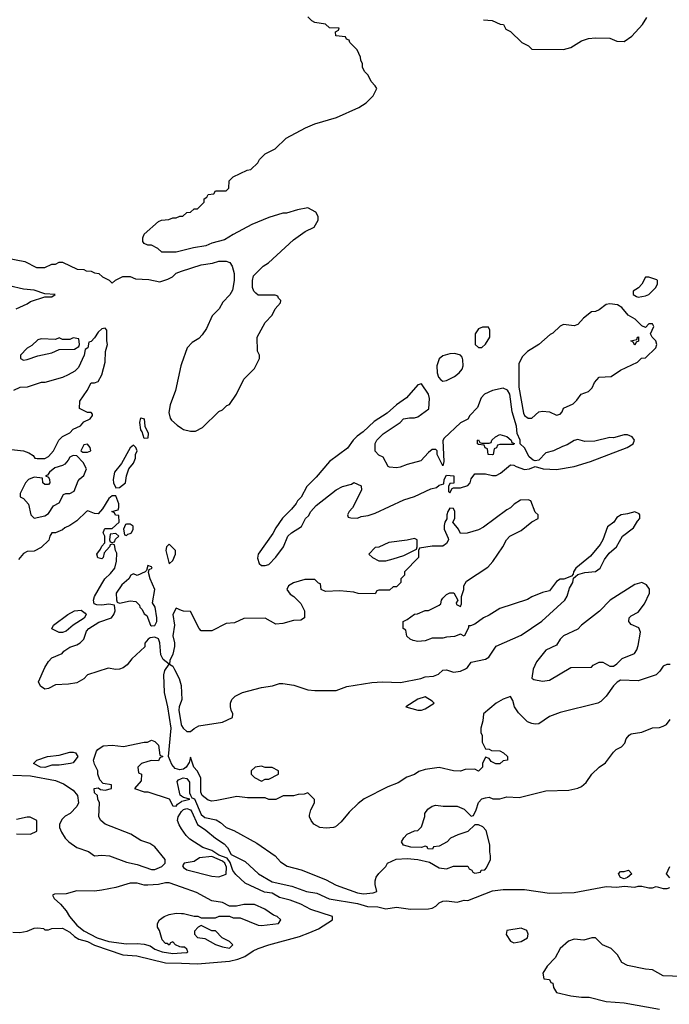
# Model space of a CAD drawing. Header units: inches. Extents: x 2348352 to 2479776, y 460422 to 613655.
# Tile 194 of 256: x 2379089 to 2382745, y 540235 to 545778. Entities that reach past the tile are written whole.
import ezdxf

# ---------------------------------------------------------------- set-up
doc = ezdxf.new("R2010")
doc.units = ezdxf.units.IN
doc.header["$MEASUREMENT"] = 0
doc.layers.add('C3574', color=7, linetype='Continuous')
doc.layers.add('C3584', color=7, linetype='Continuous')

msp = doc.modelspace()

# ---------------------------------------------------------------- linework, layer by layer
at = {"layer": 'C3574', "color": 4}
for points, elevation in [([(2380000, 544476.2), (2379970, 544468.7), (2379888.9, 544468.9), (2379866, 544490), (2379830, 544508), (2379810, 544508.7), (2379790, 544518), (2379782, 544530), (2379782, 544550), (2379789.3, 544570.7), (2379870, 544642), (2379886, 544650), (2379927.3, 544652.7), (2379950, 544662), (2379970, 544662), (2379990, 544672), (2380000, 544672.4)], 48), ([(2379010, 544438), (2379116.9, 544416.9), (2379183.6, 544383.6), (2379230, 544382), (2379270, 544402), (2379290, 544402), (2379310, 544412), (2379330, 544412), (2379412.7, 544372.7), (2379450, 544372), (2379463.6, 544363.6), (2379490, 544362), (2379510, 544352), (2379534, 544350), (2379554, 544330), (2379591.6, 544311.6), (2379610, 544294), (2379628.4, 544311.6), (2379670, 544331.3), (2379710, 544332), (2379739.6, 544319.6), (2379815.3, 544315.3), (2379878, 544302), (2379923.1, 544316.9), (2379948.9, 544331.1), (2379970, 544351.3), (2380000, 544361.3)], 48), ([(2379069, 544151), (2379130, 544178), (2379150, 544191.3), (2379230, 544218), (2379270, 544218), (2379288, 544230), (2379230, 544235.1), (2379170, 544255.1), (2379110, 544260.5), (2379030, 544280.5)], 48), ([(2378990, 543364.7), (2379110, 543351.3), (2379139.8, 543339.8), (2379163.6, 543323.6), (2379174, 543310), (2379187.1, 543307.1), (2379230, 543307.3), (2379250, 543318), (2379279, 543350), (2379308, 543410), (2379328.9, 543431.1), (2379370, 543452), (2379390, 543472), (2379430, 543492), (2379450, 543514), (2379486, 543530), (2379498, 543550), (2379498, 543558), (2379490, 543566), (2379470, 543566), (2379426, 543590), (2379428, 543630), (2379468, 543690), (2379490, 543734), (2379510, 543734), (2379530, 543742), (2379550, 543778), (2379569.4, 543850), (2379571.8, 543910), (2379583.7, 543950), (2379579.5, 543970), (2379579, 544030), (2379570, 544042), (2379550, 544038), (2379530, 544018), (2379510, 543986), (2379490, 543966), (2379478, 543962), (2379472, 543930), (2379458, 543922), (2379452, 543890), (2379419.8, 543820.2), (2379399.8, 543800.2), (2379362, 543778), (2379330, 543764), (2379230, 543735.3), (2379210, 543735.3), (2379130, 543708.7), (2379090, 543708), (2379054, 543690)], 48), ([(2380000, 543841.1), (2379996, 543830), (2379966, 543690), (2379934.8, 543610), (2379927.1, 543567.1), (2379935.3, 543535.3), (2379943.5, 543523.5), (2379974.4, 543494.4), (2380000, 543477.6)], 48), ([(2380000, 541556.6), (2379990, 541554.7), (2379962.8, 541562.8), (2379945.1, 541585.1), (2379926, 541630), (2379940.4, 541790), (2379922.4, 541910), (2379903, 541990), (2379900.3, 542090), (2379905.8, 542114.2), (2379929.3, 542150), (2379896.1, 542176.1), (2379882.3, 542202.3), (2379876.8, 542270), (2379870, 542293.3), (2379850, 542302), (2379822.8, 542297.2), (2379812, 542290), (2379792.7, 542267.3), (2379792, 542248), (2379719.8, 542180.2), (2379693.4, 542146.6), (2379670.6, 542129.4), (2379650, 542121.2), (2379630, 542119), (2379587.3, 542127.3), (2379471, 542089), (2379450, 542068), (2379410, 542044), (2379363.5, 542036.5), (2379290, 542032.7), (2379250, 542013.2), (2379230, 542009.2), (2379205.6, 542025.6), (2379194, 542050), (2379230, 542131.3), (2379250, 542164.7), (2379270, 542184.7), (2379328, 542210), (2379337.2, 542222.8), (2379370, 542246), (2379410, 542258.8), (2379428.7, 542270), (2379449, 542290), (2379465.2, 542334.8), (2379478, 542350), (2379534.6, 542385.4), (2379606, 542410), (2379618, 542430), (2379626, 542450), (2379622, 542482), (2379590, 542488), (2379550, 542482), (2379523.1, 542483.1), (2379508.7, 542488.7), (2379504, 542510), (2379509.2, 542530), (2379550, 542602), (2379568.7, 542630), (2379600.2, 542659.8), (2379624, 542690), (2379634, 542730), (2379635.3, 542775.3), (2379628, 542790), (2379622, 542822), (2379610, 542826), (2379598, 542822), (2379594, 542810), (2379563.6, 542776.4), (2379558, 542750), (2379550, 542742), (2379529.3, 542749.3), (2379522, 542770), (2379543.1, 542796.9), (2379550, 542814), (2379567.3, 542832.7), (2379568, 542870), (2379558, 542890), (2379566, 542910), (2379570, 542914), (2379610, 542914), (2379648, 542950), (2379646, 542986), (2379628.4, 542988.4), (2379622, 543002), (2379608, 543010), (2379642, 543018), (2379647.3, 543032.7), (2379647.3, 543052.7), (2379630, 543098), (2379610, 543098), (2379590, 543082), (2379555.3, 543024.7), (2379530, 542995.3), (2379510, 542997.2), (2379472.3, 543012.3), (2379464.7, 543010), (2379410, 542957.2), (2379371, 542930), (2379343, 542917), (2379330, 542905.2), (2379290, 542889), (2379270, 542888.7), (2379258.8, 542870), (2379252.8, 542847.2), (2379210, 542806), (2379170, 542786), (2379130, 542784), (2379110, 542773.2), (2379081.6, 542738.4)], 48), ([(2380000, 542452.5), (2379970, 542466), (2379951.1, 542428.9), (2379959.5, 542370), (2379950.3, 542310), (2379960.2, 542270), (2379959.2, 542250), (2379950, 542205.2), (2379934.4, 542170), (2379930.8, 542150), (2379950, 542139.3), (2379960.7, 542120.7), (2379986, 542070), (2379998.2, 542030), (2380000, 541987.9)], 48), ([(2380000, 541945.9), (2379986, 541910), (2379983.5, 541890), (2379997.3, 541810), (2380000, 541805)], 48), ([(2379050, 541525.5), (2379150, 541520.7), (2379290, 541494.8), (2379335.9, 541475.9), (2379390, 541441), (2379414.8, 541410), (2379418.8, 541370), (2379410, 541348), (2379372, 541310), (2379345.4, 541294.6), (2379325.4, 541274.6), (2379312.7, 541247.3), (2379312, 541230), (2379323.6, 541203.6), (2379344.7, 541170), (2379364.7, 541150), (2379410, 541117.3), (2379475.5, 541095.5), (2379510, 541071.3), (2379550, 541074.8), (2379594, 541070), (2379690, 541034.4), (2379750, 541023), (2379830, 540994), (2379850, 540994.8), (2379889, 541011), (2379908, 541030), (2379908, 541050), (2379850, 541121.2), (2379820.2, 541140.2), (2379770, 541157.2), (2379713.3, 541193.3), (2379569, 541250), (2379545.2, 541270), (2379533.2, 541290), (2379538, 541370), (2379528, 541390), (2379526, 541410), (2379510, 541426), (2379508.7, 541450), (2379530, 541454), (2379543.6, 541443.6), (2379570, 541441), (2379606, 541450), (2379606, 541470), (2379558, 541478), (2379539, 541499), (2379528.7, 541530), (2379528, 541550), (2379510, 541586), (2379504, 541610), (2379520.2, 541659.8), (2379528, 541670), (2379558, 541690), (2379610, 541693.4), (2379672.9, 541687.1), (2379790, 541711.3), (2379808.4, 541711.6), (2379830, 541722), (2379850, 541714), (2379870, 541694), (2379878, 541638), (2379894, 541630), (2379878, 541622), (2379870, 541606), (2379830, 541608), (2379810, 541602), (2379774, 541590), (2379754, 541570), (2379758, 541538), (2379774, 541530), (2379772.7, 541492.7), (2379734, 541450), (2379790, 541432), (2379810, 541432), (2379930, 541391), (2379950, 541352), (2379970, 541351.3), (2379977.5, 541362.5), (2380000, 541377.6)], 48), ([(2380000, 541406.9), (2379992.7, 541412.7), (2379974, 541490), (2379981.5, 541498.5), (2380000, 541506.6)], 48), ([(2380000, 541222.9), (2379985.3, 541245.3), (2379977.4, 541270), (2379981.4, 541290), (2380000, 541320)], 44), ([(2379070, 541194), (2379150, 541192), (2379186, 541210), (2379186, 541270), (2379148.4, 541288.4), (2379130, 541288.7), (2379070, 541275.3)], 48), ([(2380000, 540894.1), (2379930, 540919), (2379910, 540919), (2379870, 540909), (2379810, 540905.2), (2379790, 540906), (2379750, 540917), (2379710, 540917), (2379630, 540893.2), (2379550, 540878), (2379510, 540872.7), (2379410, 540873.2), (2379350, 540857.2), (2379284.7, 540855.3), (2379274, 540850), (2379282, 540830), (2379318, 540798), (2379350, 540760.7), (2379368.5, 540730), (2379410, 540680.4), (2379449.2, 540649.2), (2379524, 540610), (2379590, 540588.9), (2379690, 540576.3), (2379750, 540578), (2379790, 540573.4), (2379823.8, 540563.8), (2379850, 540544.9), (2379890, 540531), (2379950, 540520.7), (2380000, 540524.8)], 48), ([(2380000, 540557.4), (2379990, 540558), (2379966, 540570), (2379950, 540586), (2379938, 540582), (2379930, 540568), (2379918, 540578), (2379910, 540578), (2379890, 540598), (2379875.3, 540650), (2379864, 540670), (2379864, 540690), (2379875.3, 540710), (2379902, 540730), (2379930, 540740.7), (2379970, 540747.3), (2380000, 540746.9)], 48), ([(2379050, 540641.3), (2379090, 540638.4), (2379130, 540646), (2379170, 540662.8), (2379190, 540666), (2379222, 540662), (2379230, 540654), (2379250, 540654), (2379270, 540662), (2379330, 540662.8), (2379370, 540641.6), (2379397.3, 540617.3), (2379422.4, 540602.4), (2379470, 540587.7), (2379510, 540568), (2379670, 540514.3), (2379747.3, 540507.3), (2379910, 540469.2), (2380000, 540466.2)], 44)]:
    msp.add_lwpolyline(points, dxfattribs=dict(at, elevation=elevation))
for points, elevation in [([(2379390, 543986), (2379370, 543978), (2379330, 543978), (2379310, 543986), (2379290, 543978), (2379210, 543982), (2379190, 543975.3), (2379156.9, 543943.1), (2379130, 543928), (2379094, 543890), (2379094, 543870), (2379110, 543862), (2379130, 543864.7), (2379190, 543884.7), (2379270, 543902), (2379310, 543922), (2379396.4, 543923.6), (2379422, 543938), (2379426, 543950), (2379422, 543982)], 48), ([(2379790, 543420.9), (2379778.3, 543458.3), (2379770, 543469.2), (2379765.1, 543510), (2379770, 543536), (2379790, 543531.3), (2379792.7, 543490), (2379811.8, 543450), (2379810, 543422.7)], 44), ([(2379470, 543389), (2379450, 543384), (2379432, 543350), (2379443.5, 543343.5), (2379470, 543342.8), (2379488.4, 543351.6), (2379485.2, 543370)], 48), ([(2379730, 543382), (2379710, 543368), (2379661, 543279), (2379622.8, 543230), (2379614.8, 543190), (2379616, 543170), (2379630, 543142), (2379650, 543144.7), (2379684, 543170), (2379689.1, 543210.9), (2379702, 543250), (2379730, 543282), (2379741.2, 543310), (2379741.2, 543330), (2379749, 543350), (2379742, 543370)], 48), ([(2379390, 543324), (2379370, 543315.3), (2379362, 543298), (2379343.6, 543276.4), (2379330, 543267.6), (2379285.7, 543254.3), (2379256, 543230), (2379246, 543214), (2379234, 543210), (2379250, 543202), (2379256, 543190), (2379258, 543170), (2379250, 543162), (2379230, 543162), (2379218, 543170), (2379216.4, 543196.4), (2379170, 543202.7), (2379138.8, 543190), (2379120.7, 543170), (2379091.3, 543110), (2379092, 543092), (2379110, 543082), (2379138, 543050), (2379151.3, 542990), (2379170, 542971.3), (2379230, 542984.9), (2379250, 542998.8), (2379279.3, 543040.7), (2379310, 543058), (2379334.6, 543105.4), (2379349.1, 543110.9), (2379370, 543110.8), (2379395.9, 543124.1), (2379418.6, 543181.4), (2379426.6, 543193.4), (2379450, 543212), (2379464, 543250), (2379446, 543286), (2379410, 543322)], 48), ([(2379710, 542938), (2379690, 542938), (2379684.7, 542935.3), (2379672, 542910), (2379678, 542878), (2379690, 542874), (2379698, 542882), (2379710, 542884.7), (2379718, 542890), (2379728, 542910), (2379727.3, 542927.3)], 48), ([(2379630, 542886), (2379598, 542882), (2379594, 542850), (2379598, 542838), (2379610, 542834), (2379622, 542838), (2379627.3, 542852.7), (2379646, 542870)], 48), ([(2379930, 542826), (2379914, 542810), (2379912, 542790), (2379930, 542714), (2379950, 542734), (2379966, 542770), (2379966, 542790)], 48), ([(2379810, 542706), (2379802, 542678), (2379794, 542670), (2379750, 542648.7), (2379730, 542658), (2379714, 542650), (2379702, 542630), (2379662.8, 542597.2), (2379632, 542550), (2379632.7, 542512.7), (2379638, 542498), (2379650, 542494), (2379710, 542506), (2379742, 542502), (2379762, 542482), (2379764.7, 542470), (2379778, 542458), (2379790, 542434), (2379804.7, 542424.7), (2379824.7, 542370), (2379830, 542366), (2379850, 542367.7), (2379860.7, 542390), (2379859.6, 542410), (2379851.3, 542470), (2379836, 542496), (2379849.6, 542570), (2379823.7, 542630), (2379813.6, 542666.4), (2379816.4, 542683.6), (2379834, 542690), (2379830, 542698)], 48), ([(2379310, 542328.7), (2379268.9, 542348.9), (2379278, 542370), (2379359, 542430), (2379398, 542450), (2379434.4, 542454.4), (2379456.9, 542436.9), (2379462, 542430), (2379451.1, 542408.9), (2379390, 542368.7), (2379350, 542335.3), (2379330, 542328.7)], 48), ([(2379230, 541569), (2379206, 541570), (2379166, 541590), (2379186, 541610), (2379246, 541630), (2379310, 541638), (2379370, 541654), (2379390, 541654.8), (2379402, 541650), (2379416, 541630), (2379390, 541595.3), (2379374, 541590), (2379310, 541582), (2379270, 541582)], 48)]:
    msp.add_lwpolyline(points, close=True, dxfattribs=dict(at, elevation=elevation))
at = {"layer": 'C3584', "color": 4}
for points, elevation in [([(2380000, 544672.4), (2380007.3, 544672.7), (2380030, 544692), (2380050, 544694), (2380070, 544714), (2380090, 544714), (2380126, 544750), (2380126, 544770), (2380142, 544778), (2380150, 544794), (2380182, 544798), (2380190, 544814), (2380250, 544814), (2380266, 544830), (2380268.4, 544871.6), (2380290, 544894), (2380368.4, 544931.6), (2380390, 544934), (2380428.4, 544971.6), (2380438, 544990), (2380470, 545022), (2380526, 545050), (2380589.1, 545110.9), (2380698, 545170), (2380750, 545190.7), (2380872, 545228), (2380996.5, 545283.5), (2381038, 545310), (2381078, 545350), (2381098, 545390), (2381090, 545406), (2381066, 545430), (2381050, 545466), (2381030, 545486), (2381018, 545510), (2381018, 545530), (2381008, 545550), (2381007.3, 545567.3), (2380988.4, 545608.4), (2380946, 545650), (2380942, 545662), (2380927.3, 545667.3), (2380922, 545682), (2380867.3, 545687.3), (2380866, 545710), (2380882, 545718), (2380886, 545730), (2380832.7, 545732.7), (2380810, 545752.3), (2380750, 545761.2), (2380731.9, 545771.9), (2380710, 545794)], 48), ([(2381698, 545778), (2381747.3, 545772.7), (2381792.7, 545752.7), (2381811.6, 545751.6), (2381825.4, 545725.4), (2381851.3, 545711.3), (2381914, 545650), (2381951.3, 545631.3), (2381970, 545612), (2382150, 545610.8), (2382190, 545621), (2382250, 545658), (2382290, 545671.3), (2382330, 545676), (2382410, 545674), (2382450, 545657.3), (2382490, 545654.8), (2382534, 545686), (2382594, 545750), (2382619, 545790)], 48), ([(2380000, 543477.6), (2380010, 543471), (2380050, 543461), (2380078, 543462), (2380118, 543482), (2380210, 543572), (2380230, 543582), (2380254.6, 543605.4), (2380270, 543612), (2380308, 543670), (2380350, 543754), (2380410, 543814), (2380438, 543870), (2380438, 543890), (2380427.3, 543912.7), (2380426, 543990), (2380470, 544074), (2380510, 544114), (2380526, 544150), (2380556.4, 544183.6), (2380558, 544198), (2380546, 544210), (2380542, 544222), (2380527.3, 544227.3), (2380430, 544228), (2380418, 544238), (2380406, 544250), (2380398, 544270), (2380398, 544310), (2380404.7, 544335.3), (2380458, 544390), (2380488, 544410), (2380630, 544538), (2380694.6, 544585.4), (2380746, 544610), (2380768, 544650), (2380768, 544670), (2380754.6, 544694.6), (2380710, 544718), (2380651.6, 544708.4), (2380591.1, 544688.9), (2380570, 544688.7), (2380490, 544664), (2380395.3, 544624.7), (2380290, 544569), (2380242, 544538), (2380170, 544519), (2380135.3, 544504.7), (2380067.1, 544492.9), (2380000, 544476.2)], 48), ([(2380000, 544361.3), (2380110, 544398), (2380173.6, 544406.4), (2380210, 544418), (2380250, 544418), (2380270.9, 544410.9), (2380284.7, 544390), (2380296, 544350), (2380296, 544310), (2380285.4, 544254.6), (2380271.1, 544228.9), (2380231.6, 544188.4), (2380212, 544150), (2380172, 544110), (2380139.8, 544040.2), (2380115.3, 544004.7), (2380096.9, 543983.1), (2380059.6, 543960.4), (2380032, 543930), (2380000, 543841.1)], 48), ([(2380000, 541805), (2380008.8, 541788.8), (2380030, 541770.4), (2380050, 541770.6), (2380070, 541786.8), (2380097.5, 541802.5), (2380230, 541822.8), (2380286, 541850), (2380288, 541870), (2380278, 541890), (2380275.3, 541910), (2380275.3, 541930), (2380282, 541950), (2380302, 541970), (2380342, 541990), (2380450, 542019.1), (2380511.7, 542028.3), (2380550, 542040.7), (2380570, 542040.7), (2380630.7, 542030.7), (2380710, 542005.5), (2380750, 542001.6), (2380870, 542002), (2380930, 542024), (2381070, 542046.8), (2381130, 542051), (2381232.5, 542047.5), (2381346, 542070), (2381370, 542078.8), (2381418, 542082), (2381446, 542094), (2381470, 542116), (2381490, 542118.8), (2381530, 542104), (2381570, 542110.8), (2381597.2, 542122.8), (2381609.1, 542130.9), (2381630, 542162), (2381710, 542178.8), (2381728.7, 542190), (2381770, 542250.8), (2381910, 542314), (2382027.9, 542392.1), (2382157.2, 542510), (2382170, 542532), (2382183.2, 542576.8), (2382202, 542610), (2382206, 542634), (2382216.4, 542643.6), (2382230, 542654), (2382270, 542666), (2382330, 542671.3), (2382355.3, 542690), (2382380.2, 542739.8), (2382405.6, 542774.4), (2382448, 542810), (2382482, 542870), (2382543.1, 542916.9), (2382564.7, 542955.3), (2382578, 542970), (2382578, 542990), (2382575.3, 542995.3), (2382550, 543008), (2382510, 542995.3), (2382474, 542990), (2382450, 542975.3), (2382432, 542950), (2382396.9, 542923.1), (2382370.6, 542849.4), (2382356.3, 542823.7), (2382301.4, 542758.6), (2382218, 542690), (2382206, 542670), (2382203.6, 542656.4), (2382194, 542646), (2382151.6, 542628.4), (2382130, 542628), (2382110, 542615.3), (2382070, 542562), (2382030, 542554), (2381970.9, 542529.1), (2381946.4, 542513.6), (2381790, 542463.7), (2381730, 542425.2), (2381698, 542410), (2381650, 542375.3), (2381626, 542366), (2381614, 542366), (2381614, 542354), (2381590, 542308), (2381570, 542318), (2381535.3, 542304.7), (2381490, 542302), (2381470, 542295.3), (2381410, 542295.3), (2381370, 542282), (2381330, 542278), (2381303.1, 542283.1), (2381286, 542290), (2381267.3, 542307.3), (2381262, 542342), (2381246, 542350), (2381246, 542390), (2381270, 542402), (2381310, 542432), (2381327.3, 542432.7), (2381370, 542452), (2381390, 542452), (2381450, 542482), (2381458, 542490), (2381462, 542510), (2381470, 542522), (2381490, 542542), (2381510, 542552), (2381531.1, 542551.1), (2381554, 542510), (2381545.4, 542494.6), (2381546.4, 542486.4), (2381570, 542474), (2381575.3, 542490), (2381575.3, 542530), (2381588.7, 542570), (2381588.9, 542591.1), (2381603.1, 542616.9), (2381723.2, 542696.8), (2381751.9, 542728.1), (2381808, 542810), (2381828, 542850), (2381848, 542870), (2381910, 542902), (2381970, 542952), (2382006, 542970), (2382006, 542990), (2381990, 543006), (2381966, 543070), (2381950, 543075.3), (2381906.4, 543073.6), (2381872, 543050), (2381850.9, 543029.1), (2381830, 543019), (2381698.5, 542921.5), (2381670, 542905.2), (2381607.3, 542887.3), (2381570, 542886), (2381558, 542910), (2381526, 542950), (2381538, 542970), (2381538, 543010), (2381530, 543026), (2381510, 543028), (2381498, 543010), (2381492, 542990), (2381492, 542968), (2381482, 542950), (2381478, 542930), (2381478, 542910), (2381499.8, 542859.8), (2381501, 542850), (2381490.8, 542829.2), (2381470, 542814), (2381410, 542814), (2381338, 542802), (2381334, 542790), (2381334, 542750), (2381254, 542670), (2381254, 542650), (2381234, 542630), (2381234, 542610), (2381210, 542586), (2381190, 542586), (2381170, 542566), (2381110, 542566), (2381098, 542562), (2381090, 542546), (2380992.7, 542547.3), (2380970, 542555.3), (2380890, 542562), (2380810, 542558), (2380786, 542570), (2380782, 542602), (2380770, 542606), (2380750, 542626), (2380692.7, 542627.3), (2380630, 542608), (2380602, 542590), (2380592, 542570), (2380610, 542544.7), (2380630.8, 542530.8), (2380670, 542492), (2380692, 542450), (2380692, 542410), (2380670, 542398), (2380630, 542395.3), (2380570, 542379), (2380530, 542375.3), (2380470, 542408), (2380350, 542406), (2380296.9, 542383.1), (2380250, 542378), (2380170, 542338), (2380110, 542338), (2380098, 542350), (2380050, 542446), (2380010, 542448), (2380000, 542452.5)], 48), ([(2382750, 542148.7), (2382730, 542148), (2382710, 542138), (2382692, 542110), (2382670, 542089.3), (2382570, 542056), (2382470, 542059), (2382450.7, 542049.3), (2382430, 542028.7), (2382390, 541969), (2382359.8, 541940.2), (2382342, 541930), (2382130, 541878), (2382070, 541855.1), (2382010, 541813.2), (2381990, 541812.7), (2381970, 541815.1), (2381946, 541826), (2381895.6, 541875.6), (2381872.7, 541910), (2381864.7, 541944.7), (2381850, 541968), (2381810, 541953.2), (2381770.5, 541929.5), (2381698, 541870), (2381696, 541830), (2381684.7, 541790), (2381684.7, 541764.7), (2381691.1, 541748.9), (2381691.3, 541710), (2381710, 541674), (2381730, 541672), (2381744.7, 541664.7), (2381790, 541662), (2381811.6, 541651.6), (2381834, 541630), (2381834, 541610), (2381810, 541606), (2381790, 541588), (2381768, 541588), (2381742, 541602), (2381730, 541618), (2381710, 541626), (2381694, 541590), (2381694, 541570), (2381670, 541548), (2381650, 541558), (2381596.4, 541556.4), (2381570, 541548), (2381530, 541548.7), (2381450, 541569), (2381370, 541557.2), (2381335.3, 541544.7), (2381310, 541529), (2381267.1, 541512.9), (2381218, 541482), (2381159.8, 541460.2), (2381027.9, 541392.1), (2380993.7, 541366.3), (2380943.5, 541316.5), (2380898, 541262), (2380865.4, 541234.6), (2380854, 541230), (2380813.4, 541226.6), (2380778, 541230), (2380744, 541250), (2380728.7, 541270), (2380719, 541290), (2380720.2, 541299.8), (2380728, 541330), (2380748, 541370), (2380747.3, 541387.3), (2380710, 541426), (2380690, 541418), (2380656.4, 541416.4), (2380630, 541408.7), (2380571.6, 541408.4), (2380530, 541388.7), (2380490, 541388.7), (2380470, 541398), (2380370, 541398), (2380310, 541404), (2380198, 541382), (2380170, 541379.3), (2380150, 541384), (2380115.3, 541410), (2380108.7, 541428.7), (2380108, 541510), (2380088, 541550), (2380069.1, 541569.1), (2380050, 541626), (2380042.8, 541597.2), (2380024.9, 541570), (2380010, 541558.4), (2380000, 541556.6)], 48), ([(2380000, 541987.9), (2380001.6, 541950), (2380000, 541945.9)], 48), ([(2380000, 541506.6), (2380009.3, 541510.7), (2380030, 541506), (2380045.2, 541485.2), (2380045.2, 541425.2), (2380050, 541412), (2380058, 541398), (2380071.6, 541391.6), (2380110, 541302.8), (2380130, 541287.3), (2380194, 541274), (2380219.3, 541259.3), (2380250.5, 541230.5), (2380294.4, 541214.4), (2380422.9, 541142.9), (2380526, 541070), (2380556.3, 541036.3), (2380593.2, 541013.2), (2380672.5, 540992.5), (2380810, 540937.1), (2380870, 540906.4), (2380990, 540863), (2381022.7, 540857.3), (2381078, 540862), (2381098, 540870), (2381088.7, 540910), (2381088.7, 540930), (2381095.3, 540950), (2381110, 540972), (2381148.4, 541011.6), (2381158, 541030), (2381207, 541053), (2381270, 541056.3), (2381330, 541051), (2381394.4, 541034.4), (2381450, 541002.8), (2381490, 540998), (2381530, 541012), (2381610, 541012), (2381618, 540998), (2381634, 540990), (2381638, 540978), (2381650, 540974), (2381682, 540978), (2381686, 540990), (2381707.3, 540992.7), (2381716.4, 541003.6), (2381739, 541050), (2381739, 541070), (2381733.6, 541093.6), (2381733.6, 541133.6), (2381713.2, 541213.2), (2381694.6, 541234.6), (2381670, 541246), (2381650, 541246), (2381610, 541208), (2381554, 541190), (2381514, 541170), (2381494, 541150), (2381450, 541126), (2381418, 541122), (2381412, 541108), (2381386, 541110), (2381382, 541122), (2381370, 541126), (2381350, 541118), (2381290, 541119), (2381248, 541130), (2381238, 541150), (2381250, 541172), (2381270, 541192), (2381310, 541212), (2381330, 541214), (2381350, 541234), (2381368.4, 541291.6), (2381368.7, 541310), (2381385.6, 541334.4), (2381410, 541351), (2381430, 541356), (2381471.1, 541351.1), (2381551.1, 541351.1), (2381590, 541334), (2381630, 541294), (2381642, 541298), (2381658, 541330), (2381670, 541372), (2381690, 541391.3), (2381710, 541398), (2381730, 541402), (2381751.6, 541391.6), (2381790, 541391.3), (2381830, 541402.8), (2381900.2, 541399.8), (2382050, 541436), (2382178.6, 541441.4), (2382230, 541451), (2382250, 541461), (2382276.5, 541483.5), (2382309.3, 541530.7), (2382349.4, 541570.6), (2382384.7, 541595.3), (2382430, 541654), (2382446, 541670), (2382474.6, 541685.4), (2382494.6, 541705.4), (2382502, 541730), (2382518, 541750), (2382530, 541758), (2382590, 541766.8), (2382650, 541790.8), (2382690, 541794), (2382710, 541800.7), (2382729.4, 541810.6), (2382750, 541838)], 48), ([(2380000, 541377.6), (2380001.5, 541378.5), (2380046, 541390), (2380010, 541399), (2380000, 541406.9)], 48), ([(2380000, 541320), (2380010, 541331.2), (2380030, 541338.2), (2380050, 541330.2), (2380058.2, 541318.2), (2380090, 541247.2), (2380135.9, 541215.9), (2380190.4, 541170), (2380238.9, 541138.9), (2380258.2, 541118.2), (2380279, 541079), (2380358.5, 541038.5), (2380432, 540970), (2380510, 540925.2), (2380620.6, 540900.6), (2380702, 540870), (2380760.5, 540860.5), (2380830, 540828.4), (2380990, 540802.6), (2381045.7, 540785.8), (2381103.5, 540783.5), (2381150, 540773.4), (2381210, 540781.5), (2381288.5, 540771.5), (2381390, 540772.2), (2381410, 540775.8), (2381430, 540786.7), (2381450, 540806), (2381470, 540814.9), (2381490, 540818), (2381550, 540810.8), (2381590, 540820.7), (2381610, 540818.8), (2381750, 540873), (2381810, 540881.6), (2381930, 540881.6), (2382070, 540860.4), (2382210, 540863.7), (2382390, 540897.3), (2382450, 540894), (2382490, 540901), (2382550, 540894.8), (2382570, 540901), (2382590, 540901), (2382630, 540891), (2382650, 540891.3), (2382670, 540898), (2382710, 540886.8), (2382732.9, 540887.1), (2382748, 540892)], 44), ([(2380000, 540466.2), (2380090, 540463.1), (2380270, 540477.7), (2380317.2, 540490), (2380355.6, 540504.4), (2380403.3, 540536.7), (2380430, 540548.4), (2380490.7, 540570.7), (2380663.3, 540616.7), (2380720.7, 540639.3), (2380770, 540660.7), (2380849, 540710), (2380849.2, 540730), (2380728, 540768), (2380670, 540799.4), (2380610, 540822), (2380550, 540835.8), (2380510, 540859.8), (2380467.2, 540867.2), (2380357.4, 540917.4), (2380305.4, 540965.4), (2380287.9, 540987.9), (2380273.7, 541033.7), (2380257.2, 541057.2), (2380210, 541075.5), (2380170, 541101.6), (2380118.7, 541118.7), (2380045.3, 541165.3), (2380025, 541185), (2380000, 541222.9)], 44), ([(2382747.3, 540947.3), (2382728, 540970), (2382748, 541010)], 44), ([(2380000, 540746.9), (2380010, 540746.8), (2380070, 540731), (2380090.9, 540730.9), (2380110, 540722), (2380190, 540722), (2380211.6, 540731.6), (2380270, 540732), (2380290, 540722), (2380330, 540722), (2380430, 540681), (2380450, 540678.8), (2380546, 540690), (2380558, 540710), (2380538, 540730), (2380517.2, 540737.2), (2380468.7, 540770), (2380410, 540796), (2380350, 540797.2), (2380308.4, 540788.4), (2380270, 540788), (2380230, 540808), (2380170, 540817.2), (2380084.2, 540864.2), (2380000, 540894.1)], 48), ([(2382869.3, 540389.3), (2382710, 540395.3), (2382650, 540429.2), (2382610, 540433.2), (2382510, 540454), (2382478, 540470), (2382453.6, 540513.6), (2382418, 540550), (2382369, 540569), (2382328.7, 540608.7), (2382308.9, 540608.9), (2382263.5, 540596.5), (2382210, 540601.2), (2382178, 540590), (2382130.8, 540550), (2382103, 540497), (2382058, 540450), (2382032, 540410), (2382038, 540378), (2382070, 540374), (2382078, 540358), (2382090, 540354), (2382092, 540330), (2382110, 540302), (2382190, 540282.8), (2382250, 540274.8), (2382294.4, 540274.4), (2382390, 540250.8), (2382490, 540244), (2382690, 540207.3)], 44), ([(2380000, 540524.8), (2380030, 540527.3), (2380034, 540530), (2380030, 540546), (2380016.4, 540556.4), (2380000, 540557.4)], 48)]:
    msp.add_lwpolyline(points, dxfattribs=dict(at, elevation=elevation))
for points, elevation in [([(2382630, 544328.7), (2382610, 544328), (2382590, 544288.7), (2382570.8, 544269.2), (2382542, 544250), (2382542, 544230), (2382559.8, 544219.8), (2382570, 544216), (2382610, 544222.8), (2382630, 544231), (2382669, 544270), (2382678, 544290), (2382678, 544310), (2382674, 544314)], 48), ([(2382410, 544179), (2382390, 544174), (2382350, 544144), (2382330, 544135.3), (2382306.8, 544133.2), (2382262.5, 544097.5), (2382230, 544061.2), (2382210, 544055.1), (2382150, 544061.2), (2382130, 544053.2), (2382090, 544014), (2382074.4, 544005.6), (2382010.5, 543949.5), (2381946, 543910), (2381918.5, 543881.5), (2381898.4, 543841.6), (2381897.7, 543710), (2381923.1, 543563.1), (2381930.4, 543550.4), (2381950, 543534), (2381970, 543534.8), (2382010, 543570.8), (2382030, 543574.8), (2382070, 543571), (2382110, 543551.3), (2382130, 543558), (2382142, 543570), (2382149.3, 543590.7), (2382204, 543616), (2382224.7, 543635.3), (2382249.3, 543670.7), (2382290, 543684.7), (2382310, 543704.7), (2382324.1, 543735.9), (2382350, 543766), (2382418, 543770), (2382470, 543804.7), (2382566, 543850), (2382587.3, 543872.7), (2382610, 543874), (2382668, 543930), (2382674, 543950), (2382668, 543970), (2382648, 543990), (2382638, 544010), (2382658, 544050), (2382650, 544066), (2382630, 544066), (2382610, 544046), (2382590, 544055.3), (2382551.9, 544091.9), (2382513.6, 544113.6), (2382477.2, 544157.2), (2382453.2, 544173.2)], 48), ([(2381727.3, 544047.3), (2381692.7, 544047.3), (2381670, 544038), (2381652, 544010), (2381652, 543950), (2381670, 543932), (2381690, 543932), (2381710, 543952), (2381735.3, 543990), (2381735.3, 544030)], 48), ([(2382550, 543946), (2382542, 543962), (2382528, 543970), (2382562, 543978), (2382566, 543990), (2382572, 543992), (2382571.6, 543968.4), (2382558, 543962)], 48), ([(2381538, 543898), (2381510, 543897.2), (2381470, 543885.2), (2381450, 543868.7), (2381435.5, 543830), (2381437.3, 543790), (2381445.8, 543765.8), (2381458, 543750), (2381470, 543742.8), (2381490, 543747.3), (2381535.3, 543770), (2381562, 543790), (2381579, 543810), (2381584, 543830), (2381583.1, 543863.1), (2381579, 543879), (2381568.9, 543888.9)], 48), ([(2381350, 543728.7), (2381330, 543722), (2381266, 543650), (2381210, 543609), (2381157.5, 543562.5), (2381083.4, 543516.6), (2381022, 543458), (2380987.1, 543432.9), (2380964.7, 543410), (2380934.4, 543365.6), (2380832, 543290), (2380758, 543202), (2380704.7, 543150), (2380672, 543090), (2380652, 543070), (2380645.4, 543054.6), (2380618, 543022), (2380567.5, 542972.5), (2380530, 542918), (2380514, 542886), (2380431, 542770), (2380426.8, 542746.8), (2380436.9, 542716.9), (2380450, 542704.7), (2380470, 542706), (2380490, 542711.3), (2380530, 542751.3), (2380574, 542810), (2380598, 542870), (2380618, 542890), (2380674.6, 542925.4), (2380698, 542970), (2380714.6, 542985.4), (2380728, 543010), (2380756.4, 543043.6), (2380869.1, 543130.9), (2380906, 543150), (2380956.4, 543163.6), (2380970, 543172), (2381010, 543154), (2381012, 543130), (2380962, 543030), (2380942, 543010), (2380934, 542990), (2380938, 542978), (2380952.7, 542972.7), (2380990, 542971.3), (2381010, 542981), (2381050, 542986.8), (2381090, 543000.7), (2381250, 543074.8), (2381310, 543094), (2381403.2, 543136.8), (2381435.1, 543144.9), (2381450, 543158), (2381475.3, 543164.7), (2381478, 543190), (2381490, 543214), (2381532, 543210), (2381532, 543168), (2381510, 543166), (2381502, 543150), (2381502, 543122), (2381510, 543114), (2381522, 543138), (2381530, 543142), (2381570, 543142.8), (2381610, 543156), (2381624, 543170), (2381630, 543194), (2381650, 543222), (2381710, 543221), (2381750, 543211), (2381770, 543211), (2381795.5, 543224.5), (2381850, 543271.3), (2381870, 543271), (2381882, 543262), (2381930, 543244.9), (2381958, 543250), (2381990, 543262.8), (2382034, 543250), (2382110, 543246), (2382210, 543263), (2382302, 543290), (2382508, 543370), (2382542, 543390), (2382548.7, 543410), (2382535.3, 543430), (2382510, 543441.2), (2382490, 543441.2), (2382430, 543424), (2382410, 543425.2), (2382324.7, 543404.7), (2382270, 543404), (2382230, 543414), (2382210, 543409), (2382170, 543384), (2382144, 543376), (2382092, 543350), (2382050, 543339), (2382010, 543299), (2381990, 543294), (2381978, 543298), (2381956.5, 543316.5), (2381930, 543368), (2381906, 543390), (2381906, 543410), (2381888.7, 543448.7), (2381883.7, 543490), (2381860.5, 543570), (2381846.3, 543670), (2381833.1, 543693.1), (2381810, 543704.2), (2381748.7, 543691.3), (2381704.7, 543670), (2381686, 543650), (2381665.4, 543594.6), (2381622, 543550), (2381610.7, 543529.3), (2381570, 543508), (2381478, 543422), (2381470.9, 543409.1), (2381476, 543290), (2381470, 543266), (2381438, 543330), (2381438, 543350), (2381430, 543358), (2381410, 543358), (2381390, 543342), (2381346.4, 543293.6), (2381270, 543274), (2381230, 543259), (2381210, 543255.3), (2381170, 543258), (2381162, 543262), (2381134.6, 543314.6), (2381110, 543326), (2381088.4, 543348.4), (2381088.4, 543391.6), (2381098, 543410), (2381133.6, 543446.4), (2381229.3, 543510.7), (2381249.4, 543530.6), (2381282.7, 543537.3), (2381310, 543536.3), (2381330, 543542.8), (2381391.9, 543588.1), (2381394.8, 543645.2), (2381389.4, 543670)], 48), ([(2381750, 543328), (2381726, 543330), (2381722, 543362), (2381708, 543368), (2381702, 543382), (2381670, 543386), (2381666, 543390), (2381666, 543410), (2381670, 543412), (2381678, 543398), (2381690, 543394), (2381730, 543394), (2381742, 543398), (2381746, 543410), (2381766, 543430), (2381790, 543442), (2381830.9, 543430.9), (2381854, 543410), (2381858, 543398), (2381872.7, 543392.7), (2381867.3, 543387.3), (2381790, 543386), (2381778, 543382), (2381772, 543368), (2381758, 543362), (2381754, 543330)], 48), ([(2381310, 542858), (2381270, 542848), (2381165.4, 542834.6), (2381110, 542808), (2381090, 542806), (2381054, 542770), (2381074, 542750), (2381110, 542732), (2381150, 542732), (2381190, 542742), (2381250, 542762), (2381322, 542798), (2381326, 542810), (2381326, 542850)], 48), ([(2382590, 542609.2), (2382550, 542598), (2382411.3, 542510), (2382352.5, 542447.5), (2382250.5, 542369.5), (2382230, 542346), (2382150, 542309.4), (2382130.6, 542290), (2382110, 542257.2), (2382050, 542229), (2381996.8, 542163.2), (2381978, 542122), (2381971.3, 542071.3), (2381982.8, 542062.8), (2382030, 542054.8), (2382070, 542060.7), (2382190, 542131.3), (2382307.3, 542132.7), (2382316.4, 542143.6), (2382350, 542162), (2382370, 542162), (2382410, 542138), (2382430, 542138), (2382450, 542151.3), (2382479, 542181), (2382548, 542210), (2382562, 542230), (2382570, 542254), (2382582, 542330), (2382574, 542354), (2382530, 542374), (2382522, 542382), (2382517.2, 542390), (2382519, 542410), (2382530, 542421), (2382570, 542442), (2382605.2, 542490), (2382634, 542550), (2382632.9, 542572.9), (2382616.5, 542596.5)], 48), ([(2381370, 541965.2), (2381330, 541952.7), (2381262, 541910), (2381330, 541891.3), (2381350, 541891.3), (2381370, 541898), (2381422, 541930), (2381410, 541942)], 48), ([(2380450, 541575.3), (2380414, 541570), (2380392, 541550), (2380392, 541530), (2380410, 541512), (2380450, 541492), (2380470, 541502), (2380490, 541502), (2380546, 541530), (2380546, 541550), (2380510, 541568), (2380470, 541568)], 48), ([(2380170, 541067.6), (2380100.7, 541059.3), (2380070, 541039), (2380014, 541030), (2380004.7, 541015.3), (2380010, 541004.7), (2380030, 540991.3), (2380170, 540956.3), (2380210, 540953.4), (2380250, 540967.3), (2380253, 541007), (2380243.8, 541030), (2380230, 541040.6)], 48), ([(2382490, 540942), (2382470, 540948), (2382458, 540970), (2382470, 540982), (2382490, 540982), (2382514, 540990), (2382534, 540970), (2382510, 540948.7)], 44), ([(2380110, 540678), (2380094, 540670), (2380072.7, 540647.3), (2380072, 540630), (2380090, 540612), (2380130, 540606), (2380190, 540571.3), (2380230, 540558), (2380270, 540552), (2380288, 540570), (2380270, 540588), (2380228.7, 540608.7), (2380190, 540648), (2380170, 540648)], 48), ([(2381910, 540663.8), (2381830.5, 540650), (2381827.2, 540627.2), (2381850.3, 540590.3), (2381870, 540580.4), (2381910, 540587.7), (2381947.3, 540610), (2381951.2, 540630), (2381943.6, 540650)], 44)]:
    msp.add_lwpolyline(points, close=True, dxfattribs=dict(at, elevation=elevation))

doc.saveas('drawing.dxf')
